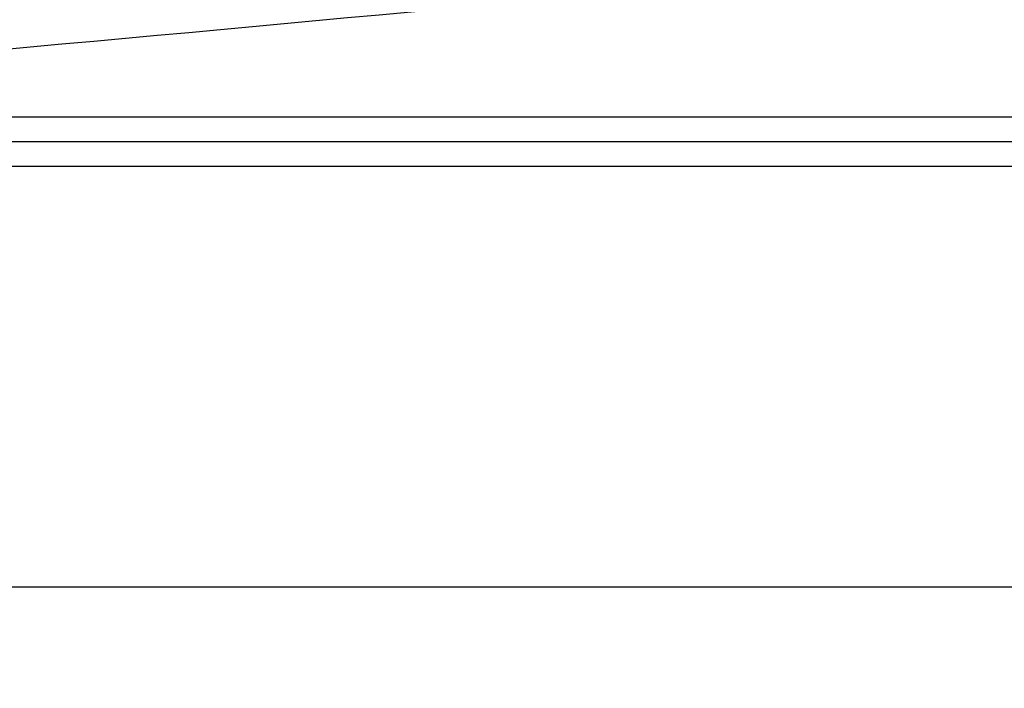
# Model space of a CAD drawing. Extents: x 0 to 594, y 0 to 420.
# Tile 10 of 104: x 84.48 to 86.47, y 182 to 183.35. Entities that reach past the tile are written whole.
import ezdxf

# ---------------------------------------------------------------- set-up
doc = ezdxf.new("R2010")
doc.units = 0
doc.header["$LTSCALE"] = 32.67
doc.layers.get('0').update_dxf_attribs({"linetype": 'CONTINUOUS'})
doc.layers.add('DRIV_DIM', color=7, linetype='CONTINUOUS')
doc.layers.add('ROUND', color=7, linetype='CONTINUOUS')
doc.styles.get("Standard").update_dxf_attribs({"font": 'txt', "width": 0.8})
doc.dimstyles.new('DIMSTYLE_1', dxfattribs={"dimtxt": 3.8, "dimasz": 1.8, "dimexe": 2, "dimexo": 1.5, "dimgap": 1.9, "dimtad": 1, "dimdec": 3, "dimlfac": 10, "dimtxsty": 'STANDARD', "dimblk": 'OPEN', "dimblk1": 'OPEN', "dimblk2": 'OPEN', "dimcen": 0.09, "dimazin": 2, "dimtp": 0.5, "dimtm": 0.5, "dimtfac": 1, "dimtdec": -1, "dimtofl": 0, "dimtmove": 0, "dimatfit": 3, "dimtolj": 1})

# ---------------------------------------------------------------- blocks, each defined once
blk = doc.blocks.new('*D0')
at = {"layer": 'DRIV_DIM', "color": 2, "linetype": 'CONTINUOUS'}
blk.add_line((239.529, 254.232), (249.3813, 265.1741), dxfattribs=at)
for points in [[(246.2876, 264.4209), (248.043, 263.6878), (247.1042, 265.3424)], [(56.7869, 180.6076), (57.3883, 178.8028), (58.0181, 180.5979)]]:
    blk.add_lwpolyline(points, dxfattribs=at)
for start, end in [(48, 114), (114, 180)]:
    blk.add_arc((171.6123, 178.8028), 114.2239, start, end, dxfattribs=at)
blk = doc.blocks.new('_OPEN')
at = {"color": 0, "linetype": 'BYBLOCK'}
for p, q in [((0, 0), (-1, 0.342)), ((-1, -0.342), (0, 0)), ((-1, 0), (0, 0))]:
    blk.add_line(p, q, dxfattribs=at)

msp = doc.modelspace()

# ---------------------------------------------------------------- linework, layer by layer
at = {"layer": 'ROUND', "color": 9, "linetype": 'CONTINUOUS'}
for p, q in [((83.17865, 183.15284), (89.40853, 183.15284)), ((89.37337, 183.05284), (83.13406, 183.05284))]:
    msp.add_line(p, q, dxfattribs=at)
at = {"layer": 'ROUND', "color": 7, "linetype": 'CONTINUOUS'}
for p, q in [((89.39095, 183.10284), (83.15627, 183.10284)), ((88.71562, 182.20284), (83.76465, 182.20284))]:
    msp.add_line(p, q, dxfattribs=at)
at = {"layer": 'ROUND', "color": 9, "linetype": 'CONTINUOUS'}
msp.add_open_spline([(89.75602, 183.82089), (87.02435, 183.52009), (81.74385, 183.02409), (76.45402, 182.64881), (73.9046, 182.4844)], degree=3, knots=[0, 0, 0, 0, 0.518241, 1, 1, 1, 1], dxfattribs=at)

# ---------------------------------------------------------------- dimensions: what is measured, and where the dimension line sits
at = {"layer": 'DRIV_DIM', "color": 2, "linetype": 'CONTINUOUS'}
dim = msp.add_angular_dim_2l(base=(125.15322, 283.1516), line1=((237.76103, 252.26848), (238.52534, 253.11733)), line2=((60.03058, 178.80284), (58.88834, 178.80284)), dimstyle='DIMSTYLE_1', override={"dimtad": 2}, dxfattribs=at)
dim.commit()
dim.dimension.update_dxf_attribs({"geometry": '*D0', "text_midpoint": (93.31184, 261.96624), "dimtype": 162})

doc.saveas('drawing.dxf')
